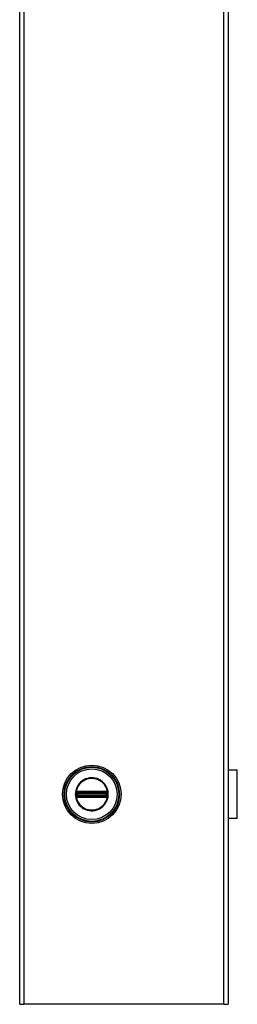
# Model space of a CAD drawing. Header units: inches. Extents: x 0 to 107, y -11 to 60.
# Tile 9 of 21: x 42.67 to 47.08, y 11.17 to 31.09. Entities that reach past the tile are written whole.
import ezdxf

# ---------------------------------------------------------------- set-up
doc = ezdxf.new("R2010")
doc.units = ezdxf.units.IN
doc.header["$MEASUREMENT"] = 0
doc.layers.add('Visible Edges(ANSI)', color=7, linetype='Continuous', lineweight=25)
doc.layers.add('Visible Tangent Edges(ANSI)', color=7, linetype='Continuous', lineweight=25)

msp = doc.modelspace()

# ---------------------------------------------------------------- linework, layer by layer
at = {"layer": 'Visible Edges(ANSI)'}
for p, q in [((42.67, 11.167), (42.67, 47.167)), ((46.89, 47.167), (46.89, 11.167)), ((46.89, 15.91), (47.076, 15.91)), ((47.076, 14.925), (47.076, 15.91)), ((46.892, 15.604), (46.89, 15.604)), ((46.89, 15.566), (46.892, 15.566)), ((46.892, 15.604), (46.892, 15.566)), ((46.892, 15.269), (46.89, 15.269)), ((46.89, 15.23), (46.892, 15.23)), ((46.892, 15.269), (46.892, 15.23)), ((47.076, 14.925), (46.89, 14.925)), ((42.67, 11.167), (42.756, 11.167)), ((46.804, 11.167), (42.756, 11.167)), ((46.804, 11.167), (46.89, 11.167))]:
    msp.add_line(p, q, dxfattribs=at)
msp.add_circle((44.13, 15.417), 0.591, dxfattribs=at)
at = {"layer": 'Visible Tangent Edges(ANSI)'}
for p, q in [((42.756, 47.167), (42.756, 11.167)), ((46.804, 11.167), (46.804, 47.167)), ((46.892, 15.566), (46.892, 15.269)), ((43.805, 15.417), (43.796, 15.417)), ((43.813, 15.371), (43.82, 15.376)), ((43.816, 15.44), (43.823, 15.44)), ((43.816, 15.395), (43.823, 15.395)), ((43.818, 15.457), (43.826, 15.452)), ((43.826, 15.383), (43.818, 15.378)), ((43.821, 15.471), (43.825, 15.463)), ((43.821, 15.364), (43.825, 15.372)), ((43.823, 15.395), (43.823, 15.44)), ((43.832, 15.44), (43.823, 15.44)), ((43.832, 15.395), (43.823, 15.395)), ((43.829, 15.456), (43.825, 15.463)), ((43.825, 15.372), (43.829, 15.379)), ((43.832, 15.395), (43.832, 15.44)), ((43.832, 15.44), (43.834, 15.437)), ((43.834, 15.397), (43.832, 15.395)), ((43.834, 15.474), (43.834, 15.466)), ((43.844, 15.437), (43.834, 15.437)), ((43.834, 15.437), (43.834, 15.397)), ((43.834, 15.397), (43.844, 15.397)), ((43.834, 15.369), (43.834, 15.361)), ((43.841, 15.474), (43.841, 15.466)), ((44.418, 15.474), (43.841, 15.474)), ((43.841, 15.466), (44.418, 15.466)), ((43.841, 15.466), (43.841, 15.459)), ((43.841, 15.459), (44.418, 15.459)), ((43.841, 15.45), (43.841, 15.459)), ((43.841, 15.45), (44.418, 15.45)), ((43.844, 15.447), (43.841, 15.45)), ((43.841, 15.385), (43.844, 15.388)), ((44.418, 15.385), (43.841, 15.385)), ((43.841, 15.376), (43.841, 15.385)), ((44.418, 15.376), (43.841, 15.376)), ((43.841, 15.369), (43.841, 15.376)), ((43.841, 15.369), (43.841, 15.361)), ((44.418, 15.369), (43.841, 15.369)), ((43.841, 15.361), (44.418, 15.361)), ((44.416, 15.447), (43.844, 15.447)), ((43.844, 15.447), (43.844, 15.437)), ((43.844, 15.437), (44.416, 15.437)), ((43.844, 15.397), (43.844, 15.437)), ((44.416, 15.397), (43.844, 15.397)), ((43.844, 15.397), (43.844, 15.388)), ((43.844, 15.388), (44.416, 15.388)), ((44.418, 15.45), (44.416, 15.447)), ((44.416, 15.437), (44.416, 15.447)), ((44.416, 15.437), (44.416, 15.397)), ((44.426, 15.437), (44.416, 15.437)), ((44.416, 15.388), (44.416, 15.397)), ((44.416, 15.397), (44.426, 15.397)), ((44.416, 15.388), (44.418, 15.385)), ((44.418, 15.474), (44.418, 15.466)), ((44.418, 15.466), (44.418, 15.459)), ((44.418, 15.45), (44.418, 15.459)), ((44.418, 15.376), (44.418, 15.385)), ((44.418, 15.369), (44.418, 15.376)), ((44.418, 15.369), (44.418, 15.361)), ((44.426, 15.474), (44.426, 15.466)), ((44.426, 15.437), (44.428, 15.44)), ((44.426, 15.397), (44.426, 15.437)), ((44.428, 15.395), (44.426, 15.397)), ((44.426, 15.369), (44.426, 15.361)), ((44.437, 15.44), (44.428, 15.44)), ((44.428, 15.44), (44.428, 15.395)), ((44.437, 15.395), (44.428, 15.395)), ((44.435, 15.463), (44.43, 15.456)), ((44.43, 15.379), (44.435, 15.372)), ((44.434, 15.452), (44.441, 15.457)), ((44.441, 15.378), (44.434, 15.383)), ((44.435, 15.463), (44.439, 15.471)), ((44.435, 15.372), (44.439, 15.364)), ((44.444, 15.44), (44.437, 15.44)), ((44.437, 15.44), (44.437, 15.395)), ((44.444, 15.395), (44.437, 15.395)), ((44.446, 15.464), (44.44, 15.459)), ((44.44, 15.376), (44.446, 15.371))]:
    msp.add_line(p, q, dxfattribs=at)
at = {"layer": 'Visible Tangent Edges(ANSI)', "flags": 128}
for points in [[(43.796, 15.417), (43.798, 15.378), (43.806, 15.339), (43.817, 15.301), (43.833, 15.265), (43.853, 15.231), (43.877, 15.2), (43.905, 15.171), (43.935, 15.146), (43.969, 15.125), (44.005, 15.108), (44.042, 15.095), (44.081, 15.087), (44.12, 15.084), (44.16, 15.085), (44.199, 15.091), (44.237, 15.101), (44.274, 15.116), (44.308, 15.135), (44.34, 15.158), (44.369, 15.185), (44.395, 15.215), (44.417, 15.248), (44.435, 15.283), (44.449, 15.32), (44.458, 15.359), (44.463, 15.398), (44.463, 15.438), (44.458, 15.477), (44.449, 15.515), (44.435, 15.552), (44.417, 15.587), (44.395, 15.62), (44.369, 15.65), (44.34, 15.677), (44.308, 15.7), (44.273, 15.719), (44.237, 15.734), (44.198, 15.744), (44.159, 15.75), (44.12, 15.751), (44.08, 15.747), (44.041, 15.739), (44.004, 15.727), (43.968, 15.709), (43.935, 15.688), (43.904, 15.663), (43.877, 15.635), (43.853, 15.604), (43.833, 15.569), (43.817, 15.533), (43.805, 15.496), (43.798, 15.457), (43.796, 15.417)], [(43.805, 15.417), (43.808, 15.457), (43.815, 15.496), (43.827, 15.534), (43.844, 15.571), (43.865, 15.605), (43.89, 15.636), (43.918, 15.664), (43.95, 15.688), (43.985, 15.708), (44.022, 15.723), (44.06, 15.734), (44.1, 15.74), (44.14, 15.742), (44.179, 15.738), (44.218, 15.73), (44.256, 15.716), (44.292, 15.699), (44.325, 15.677), (44.355, 15.651), (44.382, 15.621), (44.406, 15.589), (44.425, 15.553), (44.439, 15.516), (44.449, 15.477), (44.454, 15.438), (44.454, 15.398), (44.449, 15.358), (44.439, 15.319), (44.425, 15.282), (44.406, 15.247), (44.383, 15.214), (44.356, 15.185), (44.326, 15.159), (44.292, 15.136), (44.256, 15.119), (44.219, 15.106), (44.18, 15.097), (44.14, 15.093), (44.1, 15.095), (44.061, 15.101), (44.022, 15.111), (43.985, 15.127), (43.951, 15.147), (43.919, 15.171), (43.89, 15.199), (43.865, 15.23), (43.844, 15.264), (43.827, 15.3), (43.815, 15.338), (43.808, 15.378), (43.805, 15.417)], [(43.81, 15.44), (43.809, 15.438), (43.809, 15.436), (43.809, 15.434), (43.809, 15.433), (43.809, 15.431), (43.809, 15.429), (43.809, 15.427), (43.809, 15.425), (43.809, 15.423), (43.809, 15.421), (43.809, 15.419), (43.809, 15.417), (43.809, 15.416), (43.809, 15.414), (43.809, 15.412), (43.809, 15.41), (43.809, 15.408), (43.809, 15.406), (43.809, 15.404), (43.809, 15.402), (43.809, 15.4), (43.809, 15.399), (43.809, 15.397), (43.81, 15.395)], [(43.812, 15.461), (43.812, 15.46), (43.812, 15.46), (43.812, 15.459), (43.812, 15.459), (43.812, 15.458), (43.811, 15.457), (43.811, 15.457), (43.811, 15.456), (43.811, 15.456), (43.811, 15.455), (43.811, 15.455), (43.811, 15.454), (43.811, 15.454), (43.811, 15.453), (43.81, 15.452), (43.81, 15.452), (43.81, 15.451), (43.81, 15.451), (43.81, 15.45), (43.81, 15.45), (43.81, 15.449), (43.81, 15.448), (43.81, 15.448), (43.81, 15.447)], [(43.81, 15.447), (43.81, 15.447), (43.81, 15.447), (43.81, 15.446), (43.81, 15.446), (43.81, 15.446), (43.81, 15.445), (43.81, 15.445), (43.81, 15.445), (43.81, 15.445), (43.81, 15.444), (43.81, 15.444), (43.81, 15.444), (43.81, 15.443), (43.81, 15.443), (43.81, 15.443), (43.81, 15.442), (43.81, 15.442), (43.81, 15.442), (43.81, 15.442), (43.81, 15.441), (43.81, 15.441), (43.81, 15.441), (43.81, 15.44), (43.81, 15.44)], [(43.81, 15.395), (43.81, 15.395), (43.81, 15.394), (43.81, 15.394), (43.81, 15.394), (43.81, 15.393), (43.81, 15.393), (43.81, 15.393), (43.81, 15.392), (43.81, 15.392), (43.81, 15.392), (43.81, 15.392), (43.81, 15.391), (43.81, 15.391), (43.81, 15.391), (43.81, 15.39), (43.81, 15.39), (43.81, 15.39), (43.81, 15.389), (43.81, 15.389), (43.81, 15.389), (43.81, 15.389), (43.81, 15.388), (43.81, 15.388), (43.81, 15.388)], [(43.81, 15.388), (43.81, 15.387), (43.81, 15.386), (43.81, 15.386), (43.81, 15.385), (43.81, 15.385), (43.81, 15.384), (43.81, 15.384), (43.81, 15.383), (43.81, 15.382), (43.811, 15.382), (43.811, 15.381), (43.811, 15.381), (43.811, 15.38), (43.811, 15.38), (43.811, 15.379), (43.811, 15.379), (43.811, 15.378), (43.811, 15.377), (43.812, 15.377), (43.812, 15.376), (43.812, 15.376), (43.812, 15.375), (43.812, 15.375), (43.812, 15.374)], [(43.813, 15.464), (43.813, 15.464), (43.813, 15.464), (43.813, 15.464), (43.813, 15.464), (43.813, 15.464), (43.813, 15.463), (43.813, 15.463), (43.813, 15.463), (43.813, 15.463), (43.813, 15.463), (43.813, 15.463), (43.813, 15.463), (43.813, 15.462), (43.813, 15.462), (43.813, 15.462), (43.813, 15.462), (43.813, 15.462), (43.813, 15.462), (43.813, 15.461), (43.812, 15.461), (43.812, 15.461), (43.812, 15.461), (43.812, 15.461), (43.812, 15.461)], [(43.812, 15.374), (43.812, 15.374), (43.812, 15.374), (43.812, 15.374), (43.812, 15.374), (43.813, 15.373), (43.813, 15.373), (43.813, 15.373), (43.813, 15.373), (43.813, 15.373), (43.813, 15.373), (43.813, 15.373), (43.813, 15.372), (43.813, 15.372), (43.813, 15.372), (43.813, 15.372), (43.813, 15.372), (43.813, 15.372), (43.813, 15.371), (43.813, 15.371), (43.813, 15.371), (43.813, 15.371), (43.813, 15.371), (43.813, 15.371), (43.813, 15.371)], [(43.821, 15.471), (43.82, 15.47), (43.82, 15.47), (43.82, 15.47), (43.819, 15.47), (43.819, 15.47), (43.819, 15.469), (43.818, 15.469), (43.818, 15.469), (43.818, 15.469), (43.817, 15.468), (43.817, 15.468), (43.817, 15.468), (43.817, 15.468), (43.816, 15.467), (43.816, 15.467), (43.816, 15.467), (43.815, 15.466), (43.815, 15.466), (43.815, 15.466), (43.815, 15.466), (43.814, 15.465), (43.814, 15.465), (43.814, 15.465), (43.813, 15.464)], [(43.813, 15.371), (43.814, 15.37), (43.814, 15.37), (43.814, 15.37), (43.815, 15.369), (43.815, 15.369), (43.815, 15.369), (43.815, 15.368), (43.816, 15.368), (43.816, 15.368), (43.816, 15.368), (43.817, 15.367), (43.817, 15.367), (43.817, 15.367), (43.817, 15.367), (43.818, 15.366), (43.818, 15.366), (43.818, 15.366), (43.819, 15.366), (43.819, 15.365), (43.819, 15.365), (43.82, 15.365), (43.82, 15.365), (43.82, 15.365), (43.821, 15.364)], [(43.816, 15.447), (43.816, 15.448), (43.816, 15.448), (43.816, 15.449), (43.816, 15.449), (43.816, 15.449), (43.816, 15.45), (43.816, 15.45), (43.816, 15.451), (43.816, 15.451), (43.816, 15.451), (43.816, 15.452), (43.816, 15.452), (43.817, 15.453), (43.817, 15.453), (43.817, 15.453), (43.817, 15.454), (43.817, 15.454), (43.817, 15.454), (43.817, 15.455), (43.818, 15.455), (43.818, 15.456), (43.818, 15.456), (43.818, 15.456), (43.818, 15.457)], [(43.816, 15.44), (43.816, 15.441), (43.816, 15.441), (43.816, 15.441), (43.816, 15.441), (43.816, 15.442), (43.816, 15.442), (43.816, 15.442), (43.816, 15.443), (43.816, 15.443), (43.816, 15.443), (43.816, 15.444), (43.816, 15.444), (43.816, 15.444), (43.816, 15.444), (43.816, 15.445), (43.816, 15.445), (43.816, 15.445), (43.816, 15.446), (43.816, 15.446), (43.816, 15.446), (43.816, 15.447), (43.816, 15.447), (43.816, 15.447), (43.816, 15.447)], [(43.816, 15.395), (43.816, 15.397), (43.816, 15.398), (43.816, 15.4), (43.816, 15.402), (43.816, 15.404), (43.816, 15.406), (43.816, 15.408), (43.816, 15.41), (43.816, 15.412), (43.816, 15.414), (43.816, 15.416), (43.816, 15.417), (43.816, 15.419), (43.816, 15.421), (43.816, 15.423), (43.816, 15.425), (43.816, 15.427), (43.816, 15.429), (43.816, 15.431), (43.816, 15.433), (43.816, 15.435), (43.816, 15.436), (43.816, 15.438), (43.816, 15.44)], [(43.816, 15.387), (43.816, 15.388), (43.816, 15.388), (43.816, 15.388), (43.816, 15.389), (43.816, 15.389), (43.816, 15.389), (43.816, 15.39), (43.816, 15.39), (43.816, 15.39), (43.816, 15.391), (43.816, 15.391), (43.816, 15.391), (43.816, 15.391), (43.816, 15.392), (43.816, 15.392), (43.816, 15.392), (43.816, 15.393), (43.816, 15.393), (43.816, 15.393), (43.816, 15.393), (43.816, 15.394), (43.816, 15.394), (43.816, 15.394), (43.816, 15.395)], [(43.818, 15.378), (43.818, 15.379), (43.818, 15.379), (43.818, 15.379), (43.818, 15.38), (43.817, 15.38), (43.817, 15.38), (43.817, 15.381), (43.817, 15.381), (43.817, 15.382), (43.817, 15.382), (43.817, 15.382), (43.816, 15.383), (43.816, 15.383), (43.816, 15.383), (43.816, 15.384), (43.816, 15.384), (43.816, 15.385), (43.816, 15.385), (43.816, 15.385), (43.816, 15.386), (43.816, 15.386), (43.816, 15.387), (43.816, 15.387), (43.816, 15.387)], [(43.818, 15.457), (43.818, 15.457), (43.819, 15.457), (43.819, 15.457), (43.819, 15.457), (43.819, 15.457), (43.819, 15.457), (43.819, 15.457), (43.819, 15.457), (43.819, 15.457), (43.819, 15.458), (43.819, 15.458), (43.819, 15.458), (43.819, 15.458), (43.819, 15.458), (43.819, 15.458), (43.819, 15.458), (43.82, 15.458), (43.82, 15.458), (43.82, 15.458), (43.82, 15.459), (43.82, 15.459), (43.82, 15.459), (43.82, 15.459), (43.82, 15.459)], [(43.82, 15.376), (43.82, 15.376), (43.82, 15.376), (43.82, 15.376), (43.82, 15.376), (43.82, 15.376), (43.82, 15.377), (43.82, 15.377), (43.819, 15.377), (43.819, 15.377), (43.819, 15.377), (43.819, 15.377), (43.819, 15.377), (43.819, 15.377), (43.819, 15.377), (43.819, 15.377), (43.819, 15.378), (43.819, 15.378), (43.819, 15.378), (43.819, 15.378), (43.819, 15.378), (43.819, 15.378), (43.819, 15.378), (43.818, 15.378), (43.818, 15.378)], [(43.82, 15.459), (43.82, 15.459), (43.82, 15.459), (43.821, 15.46), (43.821, 15.46), (43.821, 15.46), (43.821, 15.46), (43.821, 15.46), (43.822, 15.461), (43.822, 15.461), (43.822, 15.461), (43.822, 15.461), (43.822, 15.461), (43.823, 15.461), (43.823, 15.462), (43.823, 15.462), (43.823, 15.462), (43.823, 15.462), (43.824, 15.462), (43.824, 15.462), (43.824, 15.463), (43.824, 15.463), (43.825, 15.463), (43.825, 15.463), (43.825, 15.463)], [(43.825, 15.372), (43.825, 15.372), (43.825, 15.372), (43.824, 15.372), (43.824, 15.372), (43.824, 15.372), (43.824, 15.373), (43.823, 15.373), (43.823, 15.373), (43.823, 15.373), (43.823, 15.373), (43.823, 15.373), (43.822, 15.374), (43.822, 15.374), (43.822, 15.374), (43.822, 15.374), (43.822, 15.374), (43.821, 15.375), (43.821, 15.375), (43.821, 15.375), (43.821, 15.375), (43.821, 15.375), (43.82, 15.376), (43.82, 15.376), (43.82, 15.376)], [(43.834, 15.474), (43.833, 15.474), (43.833, 15.474), (43.832, 15.474), (43.832, 15.474), (43.831, 15.474), (43.831, 15.474), (43.83, 15.474), (43.829, 15.474), (43.829, 15.474), (43.828, 15.474), (43.828, 15.473), (43.827, 15.473), (43.827, 15.473), (43.826, 15.473), (43.826, 15.473), (43.825, 15.473), (43.824, 15.472), (43.824, 15.472), (43.823, 15.472), (43.823, 15.472), (43.822, 15.471), (43.822, 15.471), (43.821, 15.471), (43.821, 15.471)], [(43.821, 15.364), (43.821, 15.364), (43.822, 15.364), (43.822, 15.364), (43.823, 15.363), (43.823, 15.363), (43.824, 15.363), (43.824, 15.363), (43.825, 15.362), (43.826, 15.362), (43.826, 15.362), (43.827, 15.362), (43.827, 15.362), (43.828, 15.362), (43.828, 15.361), (43.829, 15.361), (43.829, 15.361), (43.83, 15.361), (43.831, 15.361), (43.831, 15.361), (43.832, 15.361), (43.832, 15.361), (43.833, 15.361), (43.833, 15.361), (43.834, 15.361)], [(43.823, 15.44), (43.823, 15.441), (43.823, 15.441), (43.823, 15.441), (43.823, 15.442), (43.823, 15.442), (43.823, 15.442), (43.823, 15.442), (43.823, 15.443), (43.823, 15.443), (43.823, 15.443), (43.823, 15.444), (43.823, 15.444), (43.823, 15.444), (43.823, 15.445), (43.823, 15.445), (43.823, 15.445), (43.823, 15.446), (43.824, 15.446), (43.824, 15.446), (43.824, 15.446), (43.824, 15.447), (43.824, 15.447), (43.824, 15.447), (43.824, 15.448)], [(43.824, 15.387), (43.824, 15.388), (43.824, 15.388), (43.824, 15.388), (43.824, 15.388), (43.824, 15.389), (43.824, 15.389), (43.823, 15.389), (43.823, 15.39), (43.823, 15.39), (43.823, 15.39), (43.823, 15.391), (43.823, 15.391), (43.823, 15.391), (43.823, 15.391), (43.823, 15.392), (43.823, 15.392), (43.823, 15.392), (43.823, 15.393), (43.823, 15.393), (43.823, 15.393), (43.823, 15.394), (43.823, 15.394), (43.823, 15.394), (43.823, 15.395)], [(43.824, 15.448), (43.824, 15.448), (43.824, 15.448), (43.824, 15.448), (43.824, 15.448), (43.824, 15.449), (43.824, 15.449), (43.824, 15.449), (43.824, 15.449), (43.824, 15.449), (43.824, 15.45), (43.825, 15.45), (43.825, 15.45), (43.825, 15.45), (43.825, 15.45), (43.825, 15.451), (43.825, 15.451), (43.825, 15.451), (43.825, 15.451), (43.825, 15.451), (43.825, 15.452), (43.825, 15.452), (43.826, 15.452), (43.826, 15.452), (43.826, 15.452)], [(43.826, 15.383), (43.826, 15.383), (43.826, 15.383), (43.825, 15.383), (43.825, 15.383), (43.825, 15.384), (43.825, 15.384), (43.825, 15.384), (43.825, 15.384), (43.825, 15.384), (43.825, 15.385), (43.825, 15.385), (43.825, 15.385), (43.825, 15.385), (43.824, 15.385), (43.824, 15.385), (43.824, 15.386), (43.824, 15.386), (43.824, 15.386), (43.824, 15.386), (43.824, 15.387), (43.824, 15.387), (43.824, 15.387), (43.824, 15.387), (43.824, 15.387)], [(43.825, 15.463), (43.825, 15.463), (43.826, 15.464), (43.826, 15.464), (43.826, 15.464), (43.827, 15.464), (43.827, 15.464), (43.828, 15.464), (43.828, 15.465), (43.828, 15.465), (43.829, 15.465), (43.829, 15.465), (43.829, 15.465), (43.83, 15.465), (43.83, 15.465), (43.831, 15.465), (43.831, 15.465), (43.831, 15.465), (43.832, 15.466), (43.832, 15.466), (43.833, 15.466), (43.833, 15.466), (43.833, 15.466), (43.834, 15.466), (43.834, 15.466)], [(43.834, 15.369), (43.834, 15.369), (43.833, 15.369), (43.833, 15.369), (43.833, 15.369), (43.832, 15.369), (43.832, 15.369), (43.831, 15.369), (43.831, 15.37), (43.831, 15.37), (43.83, 15.37), (43.83, 15.37), (43.829, 15.37), (43.829, 15.37), (43.829, 15.37), (43.828, 15.37), (43.828, 15.37), (43.828, 15.371), (43.827, 15.371), (43.827, 15.371), (43.826, 15.371), (43.826, 15.371), (43.826, 15.371), (43.825, 15.372), (43.825, 15.372)], [(43.829, 15.456), (43.83, 15.456), (43.83, 15.456), (43.83, 15.456), (43.83, 15.456), (43.83, 15.456), (43.83, 15.456), (43.831, 15.457), (43.831, 15.457), (43.831, 15.457), (43.831, 15.457), (43.831, 15.457), (43.832, 15.457), (43.832, 15.457), (43.832, 15.457), (43.832, 15.457), (43.832, 15.457), (43.833, 15.457), (43.833, 15.457), (43.833, 15.458), (43.833, 15.458), (43.833, 15.458), (43.834, 15.458), (43.834, 15.458), (43.834, 15.458)], [(43.834, 15.377), (43.834, 15.377), (43.834, 15.377), (43.833, 15.377), (43.833, 15.377), (43.833, 15.377), (43.833, 15.377), (43.833, 15.378), (43.832, 15.378), (43.832, 15.378), (43.832, 15.378), (43.832, 15.378), (43.832, 15.378), (43.831, 15.378), (43.831, 15.378), (43.831, 15.378), (43.831, 15.378), (43.831, 15.378), (43.83, 15.378), (43.83, 15.379), (43.83, 15.379), (43.83, 15.379), (43.83, 15.379), (43.83, 15.379), (43.829, 15.379)], [(43.841, 15.474), (43.841, 15.474), (43.841, 15.474), (43.84, 15.474), (43.84, 15.474), (43.84, 15.474), (43.84, 15.474), (43.839, 15.474), (43.839, 15.474), (43.839, 15.474), (43.838, 15.474), (43.838, 15.474), (43.838, 15.474), (43.837, 15.474), (43.837, 15.474), (43.837, 15.474), (43.836, 15.474), (43.836, 15.474), (43.836, 15.474), (43.836, 15.474), (43.835, 15.474), (43.835, 15.474), (43.835, 15.474), (43.834, 15.474), (43.834, 15.474)], [(43.834, 15.466), (43.834, 15.466), (43.835, 15.466), (43.835, 15.466), (43.835, 15.466), (43.836, 15.466), (43.836, 15.466), (43.836, 15.466), (43.837, 15.466), (43.837, 15.466), (43.837, 15.466), (43.838, 15.466), (43.838, 15.466), (43.838, 15.466), (43.838, 15.466), (43.839, 15.466), (43.839, 15.466), (43.839, 15.466), (43.84, 15.466), (43.84, 15.466), (43.84, 15.466), (43.84, 15.466), (43.841, 15.466), (43.841, 15.466), (43.841, 15.466)], [(43.834, 15.458), (43.834, 15.458), (43.835, 15.458), (43.835, 15.458), (43.835, 15.458), (43.835, 15.458), (43.836, 15.458), (43.836, 15.458), (43.836, 15.458), (43.837, 15.458), (43.837, 15.458), (43.837, 15.458), (43.838, 15.458), (43.838, 15.458), (43.838, 15.458), (43.839, 15.458), (43.839, 15.458), (43.839, 15.458), (43.839, 15.458), (43.84, 15.459), (43.84, 15.459), (43.84, 15.459), (43.841, 15.459), (43.841, 15.459), (43.841, 15.459)], [(43.841, 15.376), (43.841, 15.376), (43.841, 15.376), (43.84, 15.376), (43.84, 15.376), (43.84, 15.376), (43.839, 15.376), (43.839, 15.376), (43.839, 15.376), (43.839, 15.376), (43.838, 15.377), (43.838, 15.377), (43.838, 15.377), (43.837, 15.377), (43.837, 15.377), (43.837, 15.377), (43.836, 15.377), (43.836, 15.377), (43.836, 15.377), (43.835, 15.377), (43.835, 15.377), (43.835, 15.377), (43.835, 15.377), (43.834, 15.377), (43.834, 15.377)], [(43.841, 15.369), (43.841, 15.369), (43.841, 15.369), (43.84, 15.369), (43.84, 15.369), (43.84, 15.369), (43.84, 15.369), (43.839, 15.369), (43.839, 15.369), (43.839, 15.369), (43.838, 15.369), (43.838, 15.369), (43.838, 15.369), (43.838, 15.369), (43.837, 15.369), (43.837, 15.369), (43.837, 15.369), (43.836, 15.369), (43.836, 15.369), (43.836, 15.369), (43.835, 15.369), (43.835, 15.369), (43.835, 15.369), (43.834, 15.369), (43.834, 15.369)], [(43.834, 15.361), (43.834, 15.361), (43.835, 15.361), (43.835, 15.361), (43.835, 15.361), (43.836, 15.361), (43.836, 15.361), (43.836, 15.361), (43.836, 15.361), (43.837, 15.361), (43.837, 15.361), (43.837, 15.361), (43.838, 15.361), (43.838, 15.361), (43.838, 15.361), (43.839, 15.361), (43.839, 15.361), (43.839, 15.361), (43.84, 15.361), (43.84, 15.361), (43.84, 15.361), (43.84, 15.361), (43.841, 15.361), (43.841, 15.361), (43.841, 15.361)], [(44.426, 15.474), (44.425, 15.474), (44.425, 15.474), (44.425, 15.474), (44.425, 15.474), (44.424, 15.474), (44.424, 15.474), (44.424, 15.474), (44.423, 15.474), (44.423, 15.474), (44.423, 15.474), (44.422, 15.474), (44.422, 15.474), (44.422, 15.474), (44.422, 15.474), (44.421, 15.474), (44.421, 15.474), (44.421, 15.474), (44.42, 15.474), (44.42, 15.474), (44.42, 15.474), (44.419, 15.474), (44.419, 15.474), (44.419, 15.474), (44.418, 15.474)], [(44.418, 15.466), (44.419, 15.466), (44.419, 15.466), (44.419, 15.466), (44.42, 15.466), (44.42, 15.466), (44.42, 15.466), (44.421, 15.466), (44.421, 15.466), (44.421, 15.466), (44.421, 15.466), (44.422, 15.466), (44.422, 15.466), (44.422, 15.466), (44.423, 15.466), (44.423, 15.466), (44.423, 15.466), (44.424, 15.466), (44.424, 15.466), (44.424, 15.466), (44.424, 15.466), (44.425, 15.466), (44.425, 15.466), (44.425, 15.466), (44.426, 15.466)], [(44.418, 15.459), (44.419, 15.459), (44.419, 15.459), (44.419, 15.459), (44.42, 15.459), (44.42, 15.459), (44.42, 15.458), (44.421, 15.458), (44.421, 15.458), (44.421, 15.458), (44.422, 15.458), (44.422, 15.458), (44.422, 15.458), (44.423, 15.458), (44.423, 15.458), (44.423, 15.458), (44.423, 15.458), (44.424, 15.458), (44.424, 15.458), (44.424, 15.458), (44.425, 15.458), (44.425, 15.458), (44.425, 15.458), (44.426, 15.458), (44.426, 15.458)], [(44.426, 15.377), (44.426, 15.377), (44.425, 15.377), (44.425, 15.377), (44.425, 15.377), (44.424, 15.377), (44.424, 15.377), (44.424, 15.377), (44.423, 15.377), (44.423, 15.377), (44.423, 15.377), (44.423, 15.377), (44.422, 15.377), (44.422, 15.377), (44.422, 15.377), (44.421, 15.376), (44.421, 15.376), (44.421, 15.376), (44.42, 15.376), (44.42, 15.376), (44.42, 15.376), (44.419, 15.376), (44.419, 15.376), (44.419, 15.376), (44.418, 15.376)], [(44.426, 15.369), (44.425, 15.369), (44.425, 15.369), (44.425, 15.369), (44.424, 15.369), (44.424, 15.369), (44.424, 15.369), (44.424, 15.369), (44.423, 15.369), (44.423, 15.369), (44.423, 15.369), (44.422, 15.369), (44.422, 15.369), (44.422, 15.369), (44.421, 15.369), (44.421, 15.369), (44.421, 15.369), (44.421, 15.369), (44.42, 15.369), (44.42, 15.369), (44.42, 15.369), (44.419, 15.369), (44.419, 15.369), (44.419, 15.369), (44.418, 15.369)], [(44.418, 15.361), (44.419, 15.361), (44.419, 15.361), (44.419, 15.361), (44.42, 15.361), (44.42, 15.361), (44.42, 15.361), (44.421, 15.361), (44.421, 15.361), (44.421, 15.361), (44.422, 15.361), (44.422, 15.361), (44.422, 15.361), (44.422, 15.361), (44.423, 15.361), (44.423, 15.361), (44.423, 15.361), (44.424, 15.361), (44.424, 15.361), (44.424, 15.361), (44.425, 15.361), (44.425, 15.361), (44.425, 15.361), (44.425, 15.361), (44.426, 15.361)], [(44.439, 15.471), (44.439, 15.471), (44.438, 15.471), (44.437, 15.471), (44.437, 15.472), (44.436, 15.472), (44.436, 15.472), (44.435, 15.472), (44.435, 15.473), (44.434, 15.473), (44.434, 15.473), (44.433, 15.473), (44.433, 15.473), (44.432, 15.473), (44.432, 15.474), (44.431, 15.474), (44.43, 15.474), (44.43, 15.474), (44.429, 15.474), (44.429, 15.474), (44.428, 15.474), (44.428, 15.474), (44.427, 15.474), (44.426, 15.474), (44.426, 15.474)], [(44.426, 15.466), (44.426, 15.466), (44.426, 15.466), (44.427, 15.466), (44.427, 15.466), (44.428, 15.466), (44.428, 15.466), (44.428, 15.465), (44.429, 15.465), (44.429, 15.465), (44.43, 15.465), (44.43, 15.465), (44.43, 15.465), (44.431, 15.465), (44.431, 15.465), (44.432, 15.465), (44.432, 15.465), (44.432, 15.464), (44.433, 15.464), (44.433, 15.464), (44.433, 15.464), (44.434, 15.464), (44.434, 15.464), (44.434, 15.463), (44.435, 15.463)], [(44.426, 15.458), (44.426, 15.458), (44.426, 15.458), (44.426, 15.458), (44.427, 15.458), (44.427, 15.458), (44.427, 15.457), (44.427, 15.457), (44.427, 15.457), (44.428, 15.457), (44.428, 15.457), (44.428, 15.457), (44.428, 15.457), (44.428, 15.457), (44.429, 15.457), (44.429, 15.457), (44.429, 15.457), (44.429, 15.457), (44.429, 15.456), (44.43, 15.456), (44.43, 15.456), (44.43, 15.456), (44.43, 15.456), (44.43, 15.456), (44.43, 15.456)], [(44.43, 15.379), (44.43, 15.379), (44.43, 15.379), (44.43, 15.379), (44.43, 15.379), (44.43, 15.379), (44.429, 15.378), (44.429, 15.378), (44.429, 15.378), (44.429, 15.378), (44.429, 15.378), (44.428, 15.378), (44.428, 15.378), (44.428, 15.378), (44.428, 15.378), (44.428, 15.378), (44.427, 15.378), (44.427, 15.378), (44.427, 15.377), (44.427, 15.377), (44.427, 15.377), (44.426, 15.377), (44.426, 15.377), (44.426, 15.377), (44.426, 15.377)], [(44.435, 15.372), (44.434, 15.372), (44.434, 15.371), (44.434, 15.371), (44.433, 15.371), (44.433, 15.371), (44.433, 15.371), (44.432, 15.371), (44.432, 15.37), (44.432, 15.37), (44.431, 15.37), (44.431, 15.37), (44.43, 15.37), (44.43, 15.37), (44.43, 15.37), (44.429, 15.37), (44.429, 15.37), (44.428, 15.369), (44.428, 15.369), (44.428, 15.369), (44.427, 15.369), (44.427, 15.369), (44.426, 15.369), (44.426, 15.369), (44.426, 15.369)], [(44.426, 15.361), (44.426, 15.361), (44.427, 15.361), (44.428, 15.361), (44.428, 15.361), (44.429, 15.361), (44.429, 15.361), (44.43, 15.361), (44.43, 15.361), (44.431, 15.361), (44.432, 15.361), (44.432, 15.362), (44.433, 15.362), (44.433, 15.362), (44.434, 15.362), (44.434, 15.362), (44.435, 15.362), (44.435, 15.363), (44.436, 15.363), (44.436, 15.363), (44.437, 15.363), (44.437, 15.364), (44.438, 15.364), (44.439, 15.364), (44.439, 15.364)], [(44.434, 15.452), (44.434, 15.452), (44.434, 15.452), (44.434, 15.452), (44.435, 15.452), (44.435, 15.451), (44.435, 15.451), (44.435, 15.451), (44.435, 15.451), (44.435, 15.451), (44.435, 15.45), (44.435, 15.45), (44.435, 15.45), (44.435, 15.45), (44.435, 15.45), (44.435, 15.449), (44.436, 15.449), (44.436, 15.449), (44.436, 15.449), (44.436, 15.449), (44.436, 15.448), (44.436, 15.448), (44.436, 15.448), (44.436, 15.448), (44.436, 15.448)], [(44.436, 15.387), (44.436, 15.387), (44.436, 15.387), (44.436, 15.387), (44.436, 15.387), (44.436, 15.386), (44.436, 15.386), (44.436, 15.386), (44.436, 15.386), (44.435, 15.385), (44.435, 15.385), (44.435, 15.385), (44.435, 15.385), (44.435, 15.385), (44.435, 15.385), (44.435, 15.384), (44.435, 15.384), (44.435, 15.384), (44.435, 15.384), (44.435, 15.384), (44.435, 15.383), (44.434, 15.383), (44.434, 15.383), (44.434, 15.383), (44.434, 15.383)], [(44.435, 15.463), (44.435, 15.463), (44.435, 15.463), (44.435, 15.463), (44.436, 15.463), (44.436, 15.462), (44.436, 15.462), (44.436, 15.462), (44.437, 15.462), (44.437, 15.462), (44.437, 15.462), (44.437, 15.461), (44.437, 15.461), (44.438, 15.461), (44.438, 15.461), (44.438, 15.461), (44.438, 15.461), (44.438, 15.46), (44.439, 15.46), (44.439, 15.46), (44.439, 15.46), (44.439, 15.46), (44.439, 15.459), (44.44, 15.459), (44.44, 15.459)], [(44.44, 15.376), (44.44, 15.376), (44.439, 15.376), (44.439, 15.375), (44.439, 15.375), (44.439, 15.375), (44.439, 15.375), (44.438, 15.375), (44.438, 15.374), (44.438, 15.374), (44.438, 15.374), (44.438, 15.374), (44.437, 15.374), (44.437, 15.373), (44.437, 15.373), (44.437, 15.373), (44.437, 15.373), (44.436, 15.373), (44.436, 15.373), (44.436, 15.372), (44.436, 15.372), (44.435, 15.372), (44.435, 15.372), (44.435, 15.372), (44.435, 15.372)], [(44.436, 15.448), (44.436, 15.447), (44.436, 15.447), (44.436, 15.447), (44.436, 15.446), (44.436, 15.446), (44.436, 15.446), (44.436, 15.446), (44.436, 15.445), (44.436, 15.445), (44.436, 15.445), (44.437, 15.444), (44.437, 15.444), (44.437, 15.444), (44.437, 15.443), (44.437, 15.443), (44.437, 15.443), (44.437, 15.442), (44.437, 15.442), (44.437, 15.442), (44.437, 15.442), (44.437, 15.441), (44.437, 15.441), (44.437, 15.441), (44.437, 15.44)], [(44.437, 15.395), (44.437, 15.394), (44.437, 15.394), (44.437, 15.394), (44.437, 15.393), (44.437, 15.393), (44.437, 15.393), (44.437, 15.392), (44.437, 15.392), (44.437, 15.392), (44.437, 15.391), (44.437, 15.391), (44.437, 15.391), (44.437, 15.391), (44.436, 15.39), (44.436, 15.39), (44.436, 15.39), (44.436, 15.389), (44.436, 15.389), (44.436, 15.389), (44.436, 15.388), (44.436, 15.388), (44.436, 15.388), (44.436, 15.388), (44.436, 15.387)], [(44.446, 15.464), (44.446, 15.465), (44.446, 15.465), (44.446, 15.465), (44.445, 15.466), (44.445, 15.466), (44.445, 15.466), (44.444, 15.466), (44.444, 15.467), (44.444, 15.467), (44.444, 15.467), (44.443, 15.468), (44.443, 15.468), (44.443, 15.468), (44.442, 15.468), (44.442, 15.469), (44.442, 15.469), (44.441, 15.469), (44.441, 15.469), (44.441, 15.47), (44.44, 15.47), (44.44, 15.47), (44.44, 15.47), (44.439, 15.47), (44.439, 15.471)], [(44.439, 15.364), (44.439, 15.365), (44.44, 15.365), (44.44, 15.365), (44.44, 15.365), (44.441, 15.365), (44.441, 15.366), (44.441, 15.366), (44.442, 15.366), (44.442, 15.366), (44.442, 15.367), (44.443, 15.367), (44.443, 15.367), (44.443, 15.367), (44.444, 15.368), (44.444, 15.368), (44.444, 15.368), (44.444, 15.368), (44.445, 15.369), (44.445, 15.369), (44.445, 15.369), (44.446, 15.37), (44.446, 15.37), (44.446, 15.37), (44.446, 15.371)], [(44.44, 15.459), (44.44, 15.459), (44.44, 15.459), (44.44, 15.459), (44.44, 15.459), (44.44, 15.458), (44.44, 15.458), (44.44, 15.458), (44.44, 15.458), (44.44, 15.458), (44.441, 15.458), (44.441, 15.458), (44.441, 15.458), (44.441, 15.458), (44.441, 15.458), (44.441, 15.457), (44.441, 15.457), (44.441, 15.457), (44.441, 15.457), (44.441, 15.457), (44.441, 15.457), (44.441, 15.457), (44.441, 15.457), (44.441, 15.457), (44.441, 15.457)], [(44.441, 15.378), (44.441, 15.378), (44.441, 15.378), (44.441, 15.378), (44.441, 15.378), (44.441, 15.378), (44.441, 15.378), (44.441, 15.378), (44.441, 15.378), (44.441, 15.377), (44.441, 15.377), (44.441, 15.377), (44.441, 15.377), (44.441, 15.377), (44.441, 15.377), (44.44, 15.377), (44.44, 15.377), (44.44, 15.377), (44.44, 15.377), (44.44, 15.376), (44.44, 15.376), (44.44, 15.376), (44.44, 15.376), (44.44, 15.376), (44.44, 15.376)], [(44.441, 15.457), (44.442, 15.456), (44.442, 15.456), (44.442, 15.456), (44.442, 15.455), (44.442, 15.455), (44.443, 15.454), (44.443, 15.454), (44.443, 15.454), (44.443, 15.453), (44.443, 15.453), (44.443, 15.453), (44.443, 15.452), (44.444, 15.452), (44.444, 15.451), (44.444, 15.451), (44.444, 15.451), (44.444, 15.45), (44.444, 15.45), (44.444, 15.449), (44.444, 15.449), (44.444, 15.449), (44.444, 15.448), (44.444, 15.448), (44.444, 15.447)], [(44.444, 15.387), (44.444, 15.387), (44.444, 15.387), (44.444, 15.386), (44.444, 15.386), (44.444, 15.385), (44.444, 15.385), (44.444, 15.385), (44.444, 15.384), (44.444, 15.384), (44.444, 15.383), (44.444, 15.383), (44.443, 15.383), (44.443, 15.382), (44.443, 15.382), (44.443, 15.382), (44.443, 15.381), (44.443, 15.381), (44.443, 15.38), (44.442, 15.38), (44.442, 15.38), (44.442, 15.379), (44.442, 15.379), (44.442, 15.379), (44.441, 15.378)], [(44.444, 15.447), (44.444, 15.447), (44.444, 15.447), (44.444, 15.447), (44.444, 15.446), (44.444, 15.446), (44.444, 15.446), (44.444, 15.445), (44.444, 15.445), (44.444, 15.445), (44.444, 15.444), (44.444, 15.444), (44.444, 15.444), (44.444, 15.444), (44.444, 15.443), (44.444, 15.443), (44.444, 15.443), (44.444, 15.442), (44.444, 15.442), (44.444, 15.442), (44.444, 15.441), (44.444, 15.441), (44.444, 15.441), (44.444, 15.441), (44.444, 15.44)], [(44.444, 15.44), (44.444, 15.438), (44.444, 15.436), (44.444, 15.435), (44.444, 15.433), (44.444, 15.431), (44.444, 15.429), (44.444, 15.427), (44.444, 15.425), (44.444, 15.423), (44.444, 15.421), (44.444, 15.419), (44.444, 15.417), (44.444, 15.416), (44.444, 15.414), (44.444, 15.412), (44.444, 15.41), (44.444, 15.408), (44.444, 15.406), (44.444, 15.404), (44.444, 15.402), (44.444, 15.4), (44.444, 15.398), (44.444, 15.397), (44.444, 15.395)], [(44.444, 15.395), (44.444, 15.394), (44.444, 15.394), (44.444, 15.394), (44.444, 15.393), (44.444, 15.393), (44.444, 15.393), (44.444, 15.393), (44.444, 15.392), (44.444, 15.392), (44.444, 15.392), (44.444, 15.391), (44.444, 15.391), (44.444, 15.391), (44.444, 15.391), (44.444, 15.39), (44.444, 15.39), (44.444, 15.39), (44.444, 15.389), (44.444, 15.389), (44.444, 15.389), (44.444, 15.388), (44.444, 15.388), (44.444, 15.388), (44.444, 15.387)], [(44.448, 15.461), (44.448, 15.461), (44.447, 15.461), (44.447, 15.461), (44.447, 15.461), (44.447, 15.461), (44.447, 15.462), (44.447, 15.462), (44.447, 15.462), (44.447, 15.462), (44.447, 15.462), (44.447, 15.462), (44.447, 15.463), (44.447, 15.463), (44.447, 15.463), (44.447, 15.463), (44.447, 15.463), (44.447, 15.463), (44.447, 15.463), (44.447, 15.464), (44.447, 15.464), (44.447, 15.464), (44.446, 15.464), (44.446, 15.464), (44.446, 15.464)], [(44.446, 15.371), (44.446, 15.371), (44.446, 15.371), (44.447, 15.371), (44.447, 15.371), (44.447, 15.371), (44.447, 15.371), (44.447, 15.372), (44.447, 15.372), (44.447, 15.372), (44.447, 15.372), (44.447, 15.372), (44.447, 15.372), (44.447, 15.373), (44.447, 15.373), (44.447, 15.373), (44.447, 15.373), (44.447, 15.373), (44.447, 15.373), (44.447, 15.373), (44.447, 15.374), (44.447, 15.374), (44.447, 15.374), (44.448, 15.374), (44.448, 15.374)], [(44.45, 15.447), (44.45, 15.448), (44.45, 15.448), (44.45, 15.449), (44.45, 15.45), (44.45, 15.45), (44.45, 15.451), (44.45, 15.451), (44.449, 15.452), (44.449, 15.452), (44.449, 15.453), (44.449, 15.454), (44.449, 15.454), (44.449, 15.455), (44.449, 15.455), (44.449, 15.456), (44.449, 15.456), (44.449, 15.457), (44.448, 15.457), (44.448, 15.458), (44.448, 15.459), (44.448, 15.459), (44.448, 15.46), (44.448, 15.46), (44.448, 15.461)], [(44.448, 15.374), (44.448, 15.375), (44.448, 15.375), (44.448, 15.376), (44.448, 15.376), (44.448, 15.377), (44.448, 15.377), (44.449, 15.378), (44.449, 15.379), (44.449, 15.379), (44.449, 15.38), (44.449, 15.38), (44.449, 15.381), (44.449, 15.381), (44.449, 15.382), (44.449, 15.382), (44.449, 15.383), (44.45, 15.384), (44.45, 15.384), (44.45, 15.385), (44.45, 15.385), (44.45, 15.386), (44.45, 15.386), (44.45, 15.387), (44.45, 15.388)], [(44.45, 15.44), (44.45, 15.44), (44.45, 15.441), (44.45, 15.441), (44.45, 15.441), (44.45, 15.442), (44.45, 15.442), (44.45, 15.442), (44.45, 15.442), (44.45, 15.443), (44.45, 15.443), (44.45, 15.443), (44.45, 15.444), (44.45, 15.444), (44.45, 15.444), (44.45, 15.445), (44.45, 15.445), (44.45, 15.445), (44.45, 15.445), (44.45, 15.446), (44.45, 15.446), (44.45, 15.446), (44.45, 15.447), (44.45, 15.447), (44.45, 15.447)], [(44.45, 15.395), (44.45, 15.397), (44.45, 15.399), (44.45, 15.4), (44.451, 15.402), (44.451, 15.404), (44.451, 15.406), (44.451, 15.408), (44.451, 15.41), (44.451, 15.412), (44.451, 15.414), (44.451, 15.416), (44.451, 15.417), (44.451, 15.419), (44.451, 15.421), (44.451, 15.423), (44.451, 15.425), (44.451, 15.427), (44.451, 15.429), (44.451, 15.431), (44.451, 15.433), (44.45, 15.434), (44.45, 15.436), (44.45, 15.438), (44.45, 15.44)], [(44.45, 15.388), (44.45, 15.388), (44.45, 15.388), (44.45, 15.389), (44.45, 15.389), (44.45, 15.389), (44.45, 15.389), (44.45, 15.39), (44.45, 15.39), (44.45, 15.39), (44.45, 15.391), (44.45, 15.391), (44.45, 15.391), (44.45, 15.392), (44.45, 15.392), (44.45, 15.392), (44.45, 15.392), (44.45, 15.393), (44.45, 15.393), (44.45, 15.393), (44.45, 15.394), (44.45, 15.394), (44.45, 15.394), (44.45, 15.395), (44.45, 15.395)]]:
    msp.add_lwpolyline(points, dxfattribs=at)
at = {"layer": 'Visible Tangent Edges(ANSI)'}
for radius in [0.561, 0.548, 0.513]:
    msp.add_circle((44.13, 15.417), radius, dxfattribs=at)
for start, end in [(8.4306, 171.5694), (188.4306, 351.5694)]:
    msp.add_arc((44.13, 15.417), 0.32, start, end, dxfattribs=at)
for centre, major_axis, ratio, start_param, end_param in [((43.807, 15.448), (-0.00984, -0.00003), 0.029921, 1.873033, 2.659588), ((43.807, 15.44), (-0.00984, -0.00011), 0.021796, 1.83025, 2.658075), ((43.807, 15.395), (-0.00984, 0.00011), 0.021796, 3.625111, 4.452935), ((43.807, 15.387), (-0.00984, 0.00003), 0.029921, 3.623597, 4.410153), ((43.811, 15.461), (-0.00836, 0.0052), 0.056036, 3.658071, 4.5881), ((43.811, 15.374), (-0.00836, -0.0052), 0.056036, 1.695086, 2.625114), ((43.824, 15.447), (0.00984, 0.00001), 0.026457, 1.633837, 2.659639), ((43.824, 15.388), (-0.00984, 0.00001), 0.026457, 0.481953, 1.507755), ((43.834, 15.447), (-0.00697, 0.00697), 0.998783, 6.023109, 6.543262), ((43.841, 15.44), (-0.0139, 0.0139), 0.998783, 6.154251, 6.412119), ((43.834, 15.388), (-0.00697, -0.00697), 0.998783, 6.023109, 6.543262), ((43.841, 15.395), (-0.0139, -0.0139), 0.998783, 6.154251, 6.412119), ((43.841, 15.44), (-0.00699, 0.00699), 0.996359, 5.498396, 7.067974), ((43.841, 15.395), (-0.00699, -0.00699), 0.996359, 5.498396, 7.067974), ((43.834, 15.457), (0.00001, 0.00984), 0.026457, 0.521105, 1.507755), ((43.844, 15.437), (-0.00696, -0.00696), 0.998783, 3.9276, 5.497178), ((43.844, 15.397), (0.00696, -0.00696), 0.998783, 3.9276, 5.497178), ((43.834, 15.378), (-0.00001, 0.00984), 0.026457, 1.633837, 2.620488), ((44.416, 15.437), (-0.00696, 0.00696), 0.998783, 3.9276, 5.497178), ((44.416, 15.397), (0.00696, 0.00696), 0.998783, 3.9276, 5.497178), ((44.418, 15.44), (0.00699, 0.00699), 0.996359, 5.498396, 7.067974), ((44.418, 15.395), (0.00699, -0.00699), 0.996359, 5.498396, 7.067974), ((44.426, 15.457), (0.00001, -0.00984), 0.026457, 1.633837, 2.620488), ((44.426, 15.378), (-0.00001, -0.00984), 0.026457, 0.521105, 1.507755), ((44.426, 15.447), (0.00697, 0.00697), 0.998783, 6.023109, 6.543262), ((44.418, 15.44), (0.0139, 0.0139), 0.998783, 6.154251, 6.412119), ((44.426, 15.388), (0.00697, -0.00697), 0.998783, 6.023109, 6.543262), ((44.418, 15.395), (0.0139, -0.0139), 0.998783, 6.154251, 6.412119), ((44.435, 15.447), (0.00984, -0.00001), 0.026457, 0.481953, 1.507755), ((44.435, 15.388), (-0.00984, -0.00001), 0.026457, 1.633837, 2.659639), ((44.449, 15.461), (-0.00836, -0.0052), 0.056036, 4.836678, 5.766707), ((44.449, 15.374), (-0.00836, 0.0052), 0.056036, 0.516479, 1.446507), ((44.453, 15.448), (-0.00984, 0.00003), 0.029921, 0.482004, 1.26856), ((44.453, 15.44), (-0.00984, 0.00011), 0.021796, 0.483518, 1.311343), ((44.453, 15.395), (-0.00984, -0.00011), 0.021796, 4.971843, 5.799667), ((44.453, 15.387), (-0.00984, -0.00003), 0.029921, 5.014625, 5.801181)]:
    msp.add_ellipse(centre, major_axis=major_axis, ratio=ratio, start_param=start_param, end_param=end_param, dxfattribs=at)

doc.saveas('drawing.dxf')
